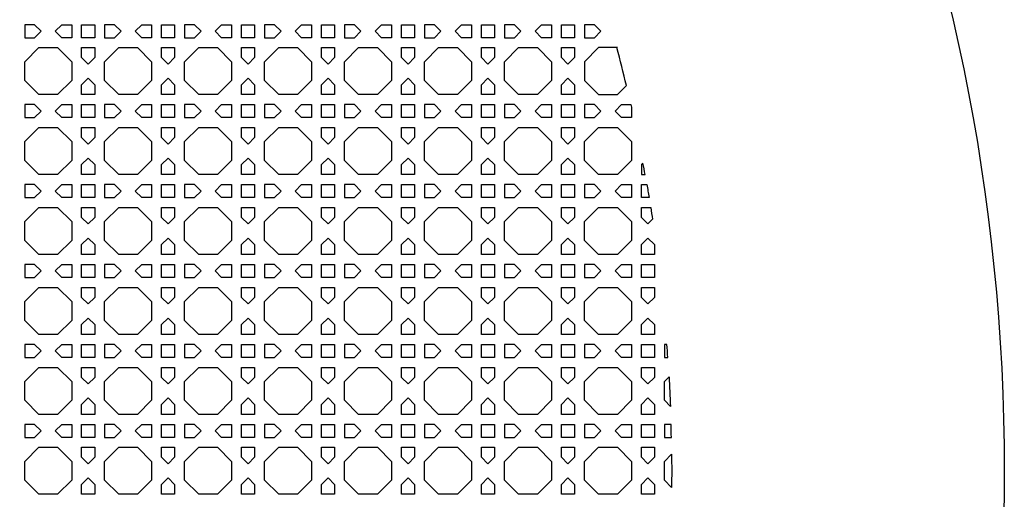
# Model space of a CAD drawing. Header units: millimetres. Extents: x 1204 to 5247, y 17 to 1217.
# Tile 48 of 53: x 4951 to 5247, y 608 to 753. Entities that reach past the tile are written whole.
import ezdxf

# ---------------------------------------------------------------- set-up
doc = ezdxf.new("R2010")
doc.units = ezdxf.units.MM
doc.header["$LTSCALE"] = 50
doc.layers.add('PATTERN', color=252, linetype='Continuous', true_color=0x696969)
doc.layers.add('PERIMETRO', color=7, linetype='Continuous', true_color=0x000000)

msp = doc.modelspace()

# ---------------------------------------------------------------- linework, layer by layer
at = {"layer": 'PATTERN'}
for points in [[(4952.24, 747.31), (4955.23, 747.31), (4957.18, 749.27), (4955.23, 751.22), (4952.24, 751.22)], [(4963.38, 751.22), (4966.37, 751.22), (4966.37, 747.31), (4963.38, 747.31), (4961.43, 749.27)], [(4973.28, 751.22), (4973.28, 747.31), (4969.37, 747.31), (4969.37, 751.22)], [(4976.28, 747.31), (4979.27, 747.31), (4981.23, 749.27), (4979.27, 751.22), (4976.28, 751.22)], [(4987.42, 751.22), (4990.41, 751.22), (4990.41, 747.31), (4987.42, 747.31), (4985.47, 749.27)], [(4997.32, 751.22), (4997.32, 747.31), (4993.41, 747.31), (4993.41, 751.22)], [(5000.32, 747.31), (5003.31, 747.31), (5005.27, 749.27), (5003.31, 751.22), (5000.32, 751.22)], [(5011.46, 751.22), (5014.46, 751.22), (5014.46, 747.31), (5011.46, 747.31), (5009.51, 749.27)], [(5021.36, 751.22), (5021.36, 747.31), (5017.46, 747.31), (5017.46, 751.22)], [(5024.36, 747.31), (5027.36, 747.31), (5029.31, 749.27), (5027.36, 751.22), (5024.36, 751.22)], [(5035.5, 751.22), (5038.5, 751.22), (5038.5, 747.31), (5035.5, 747.31), (5033.55, 749.27)], [(5045.4, 751.22), (5045.4, 747.31), (5041.5, 747.31), (5041.5, 751.22)], [(5048.4, 747.31), (5051.4, 747.31), (5053.35, 749.27), (5051.4, 751.22), (5048.4, 751.22)], [(5059.55, 751.22), (5062.54, 751.22), (5062.54, 747.31), (5059.55, 747.31), (5057.59, 749.27)], [(5069.45, 751.22), (5069.45, 747.31), (5065.54, 747.31), (5065.54, 751.22)], [(5072.45, 747.31), (5075.44, 747.31), (5077.39, 749.27), (5075.44, 751.22), (5072.45, 751.22)], [(5083.59, 751.22), (5086.58, 751.22), (5086.58, 747.31), (5083.59, 747.31), (5081.63, 749.27)], [(5093.49, 751.22), (5093.49, 747.31), (5089.58, 747.31), (5089.58, 751.22)], [(5096.49, 747.31), (5099.48, 747.31), (5101.43, 749.27), (5099.48, 751.22), (5096.49, 751.22)], [(5107.63, 751.22), (5110.62, 751.22), (5110.62, 747.31), (5107.63, 747.31), (5105.68, 749.27)], [(5117.53, 747.31), (5113.62, 747.31), (5113.62, 751.22), (5117.53, 751.22)], [(5123.52, 751.22), (5120.53, 751.22), (5120.53, 747.31), (5123.52, 747.31), (5125.48, 749.27)], [(4962.14, 744.31), (4966.37, 740.08), (4966.37, 734.41), (4962.14, 730.18), (4956.47, 730.18), (4952.24, 734.41), (4952.24, 740.08), (4956.47, 744.31)], [(4969.37, 741.32), (4969.37, 744.31), (4973.28, 744.31), (4973.28, 741.32), (4971.33, 739.37)], [(4986.18, 744.31), (4990.41, 740.08), (4990.41, 734.41), (4986.18, 730.18), (4980.52, 730.18), (4976.28, 734.41), (4976.28, 740.08), (4980.52, 744.31)], [(4993.41, 741.32), (4993.41, 744.31), (4997.32, 744.31), (4997.32, 741.32), (4995.37, 739.37)], [(5010.22, 744.31), (5014.46, 740.08), (5014.46, 734.41), (5010.22, 730.18), (5004.56, 730.18), (5000.32, 734.41), (5000.32, 740.08), (5004.56, 744.31)], [(5017.46, 741.32), (5017.46, 744.31), (5021.36, 744.31), (5021.36, 741.32), (5019.41, 739.37)], [(5034.26, 744.31), (5038.5, 740.08), (5038.5, 734.41), (5034.26, 730.18), (5028.6, 730.18), (5024.36, 734.41), (5024.36, 740.08), (5028.6, 744.31)], [(5041.5, 741.32), (5041.5, 744.31), (5045.4, 744.31), (5045.4, 741.32), (5043.45, 739.37)], [(5058.3, 744.31), (5062.54, 740.08), (5062.54, 734.41), (5058.3, 730.18), (5052.64, 730.18), (5048.4, 734.41), (5048.4, 740.08), (5052.64, 744.31)], [(5065.54, 741.32), (5065.54, 744.31), (5069.45, 744.31), (5069.45, 741.32), (5067.49, 739.37)], [(5082.35, 744.31), (5086.58, 740.08), (5086.58, 734.41), (5082.35, 730.18), (5076.68, 730.18), (5072.45, 734.41), (5072.45, 740.08), (5076.68, 744.31)], [(5089.58, 741.32), (5089.58, 744.31), (5093.49, 744.31), (5093.49, 741.32), (5091.53, 739.37)], [(5106.39, 744.31), (5110.62, 740.08), (5110.62, 734.41), (5106.39, 730.18), (5100.72, 730.18), (5096.49, 734.41), (5096.49, 740.08), (5100.72, 744.31)], [(5113.62, 741.32), (5113.62, 744.31), (5117.53, 744.31), (5117.53, 741.32), (5115.58, 739.37)], [(4973.28, 733.17), (4973.28, 730.18), (4969.37, 730.18), (4969.37, 733.17), (4971.33, 735.12)], [(4997.32, 733.17), (4997.32, 730.18), (4993.41, 730.18), (4993.41, 733.17), (4995.37, 735.12)], [(5021.36, 733.17), (5021.36, 730.18), (5017.46, 730.18), (5017.46, 733.17), (5019.41, 735.12)], [(5045.4, 733.17), (5045.4, 730.18), (5041.5, 730.18), (5041.5, 733.17), (5043.45, 735.12)], [(5069.45, 733.17), (5069.45, 730.18), (5065.54, 730.18), (5065.54, 733.17), (5067.49, 735.12)], [(5093.49, 733.17), (5093.49, 730.18), (5089.58, 730.18), (5089.58, 733.17), (5091.53, 735.12)], [(5117.53, 733.17), (5117.53, 730.18), (5113.62, 730.18), (5113.62, 733.17), (5115.58, 735.12)], [(4952.24, 723.27), (4955.23, 723.27), (4957.18, 725.23), (4955.23, 727.18), (4952.24, 727.18)], [(4963.38, 727.18), (4966.37, 727.18), (4966.37, 723.27), (4963.38, 723.27), (4961.43, 725.23)], [(4973.28, 727.18), (4973.28, 723.27), (4969.37, 723.27), (4969.37, 727.18)], [(4976.28, 723.27), (4979.27, 723.27), (4981.23, 725.23), (4979.27, 727.18), (4976.28, 727.18)], [(4987.42, 727.18), (4990.41, 727.18), (4990.41, 723.27), (4987.42, 723.27), (4985.47, 725.23)], [(4997.32, 727.18), (4997.32, 723.27), (4993.41, 723.27), (4993.41, 727.18)], [(5000.32, 723.27), (5003.31, 723.27), (5005.27, 725.23), (5003.31, 727.18), (5000.32, 727.18)], [(5011.46, 727.18), (5014.46, 727.18), (5014.46, 723.27), (5011.46, 723.27), (5009.51, 725.23)], [(5021.36, 727.18), (5021.36, 723.27), (5017.46, 723.27), (5017.46, 727.18)], [(5024.36, 723.27), (5027.36, 723.27), (5029.31, 725.23), (5027.36, 727.18), (5024.36, 727.18)], [(5035.5, 727.18), (5038.5, 727.18), (5038.5, 723.27), (5035.5, 723.27), (5033.55, 725.23)], [(5045.4, 727.18), (5045.4, 723.27), (5041.5, 723.27), (5041.5, 727.18)], [(5048.4, 723.27), (5051.4, 723.27), (5053.35, 725.23), (5051.4, 727.18), (5048.4, 727.18)], [(5059.55, 727.18), (5062.54, 727.18), (5062.54, 723.27), (5059.55, 723.27), (5057.59, 725.23)], [(5069.45, 727.18), (5069.45, 723.27), (5065.54, 723.27), (5065.54, 727.18)], [(5072.45, 723.27), (5075.44, 723.27), (5077.39, 725.23), (5075.44, 727.18), (5072.45, 727.18)], [(5083.59, 727.18), (5086.58, 727.18), (5086.58, 723.27), (5083.59, 723.27), (5081.63, 725.23)], [(5093.49, 727.18), (5093.49, 723.27), (5089.58, 723.27), (5089.58, 727.18)], [(5096.49, 723.27), (5099.48, 723.27), (5101.43, 725.23), (5099.48, 727.18), (5096.49, 727.18)], [(5107.63, 727.18), (5110.62, 727.18), (5110.62, 723.27), (5107.63, 723.27), (5105.68, 725.23)], [(5117.53, 723.27), (5113.62, 723.27), (5113.62, 727.18), (5117.53, 727.18)], [(5120.53, 723.27), (5123.52, 723.27), (5125.48, 725.23), (5123.52, 727.18), (5120.53, 727.18)], [(4962.14, 720.27), (4966.37, 716.04), (4966.37, 710.37), (4962.14, 706.14), (4956.47, 706.14), (4952.24, 710.37), (4952.24, 716.04), (4956.47, 720.27)], [(4969.37, 717.28), (4969.37, 720.27), (4973.28, 720.27), (4973.28, 717.28), (4971.33, 715.33)], [(4986.18, 720.27), (4990.41, 716.04), (4990.41, 710.37), (4986.18, 706.14), (4980.52, 706.14), (4976.28, 710.37), (4976.28, 716.04), (4980.52, 720.27)], [(4993.41, 717.28), (4993.41, 720.27), (4997.32, 720.27), (4997.32, 717.28), (4995.37, 715.33)], [(5010.22, 720.27), (5014.46, 716.04), (5014.46, 710.37), (5010.22, 706.14), (5004.56, 706.14), (5000.32, 710.37), (5000.32, 716.04), (5004.56, 720.27)], [(5017.46, 717.28), (5017.46, 720.27), (5021.36, 720.27), (5021.36, 717.28), (5019.41, 715.33)], [(5034.26, 720.27), (5038.5, 716.04), (5038.5, 710.37), (5034.26, 706.14), (5028.6, 706.14), (5024.36, 710.37), (5024.36, 716.04), (5028.6, 720.27)], [(5041.5, 717.28), (5041.5, 720.27), (5045.4, 720.27), (5045.4, 717.28), (5043.45, 715.33)], [(5058.3, 720.27), (5062.54, 716.04), (5062.54, 710.37), (5058.3, 706.14), (5052.64, 706.14), (5048.4, 710.37), (5048.4, 716.04), (5052.64, 720.27)], [(5065.54, 717.28), (5065.54, 720.27), (5069.45, 720.27), (5069.45, 717.28), (5067.49, 715.33)], [(5082.35, 720.27), (5086.58, 716.04), (5086.58, 710.37), (5082.35, 706.14), (5076.68, 706.14), (5072.45, 710.37), (5072.45, 716.04), (5076.68, 720.27)], [(5089.58, 717.28), (5089.58, 720.27), (5093.49, 720.27), (5093.49, 717.28), (5091.53, 715.33)], [(5106.39, 720.27), (5110.62, 716.04), (5110.62, 710.37), (5106.39, 706.14), (5100.72, 706.14), (5096.49, 710.37), (5096.49, 716.04), (5100.72, 720.27)], [(5113.62, 717.28), (5113.62, 720.27), (5117.53, 720.27), (5117.53, 717.28), (5115.58, 715.33)], [(5130.43, 720.27), (5134.66, 716.04), (5134.66, 710.37), (5130.43, 706.14), (5124.77, 706.14), (5120.53, 710.37), (5120.53, 716.04), (5124.77, 720.27)], [(4973.28, 709.13), (4973.28, 706.14), (4969.37, 706.14), (4969.37, 709.13), (4971.33, 711.08)], [(4997.32, 709.13), (4997.32, 706.14), (4993.41, 706.14), (4993.41, 709.13), (4995.37, 711.08)], [(5021.36, 709.13), (5021.36, 706.14), (5017.46, 706.14), (5017.46, 709.13), (5019.41, 711.08)], [(5045.4, 709.13), (5045.4, 706.14), (5041.5, 706.14), (5041.5, 709.13), (5043.45, 711.08)], [(5069.45, 709.13), (5069.45, 706.14), (5065.54, 706.14), (5065.54, 709.13), (5067.49, 711.08)], [(5093.49, 709.13), (5093.49, 706.14), (5089.58, 706.14), (5089.58, 709.13), (5091.53, 711.08)], [(5117.53, 709.13), (5117.53, 706.14), (5113.62, 706.14), (5113.62, 709.13), (5115.58, 711.08)], [(4952.24, 699.23), (4955.23, 699.23), (4957.18, 701.18), (4955.23, 703.14), (4952.24, 703.14)], [(4963.38, 703.14), (4966.37, 703.14), (4966.37, 699.23), (4963.38, 699.23), (4961.43, 701.18)], [(4973.28, 703.14), (4973.28, 699.23), (4969.37, 699.23), (4969.37, 703.14)], [(4976.28, 699.23), (4979.27, 699.23), (4981.23, 701.18), (4979.27, 703.14), (4976.28, 703.14)], [(4987.42, 703.14), (4990.41, 703.14), (4990.41, 699.23), (4987.42, 699.23), (4985.47, 701.18)], [(4997.32, 703.14), (4997.32, 699.23), (4993.41, 699.23), (4993.41, 703.14)], [(5000.32, 699.23), (5003.31, 699.23), (5005.27, 701.18), (5003.31, 703.14), (5000.32, 703.14)], [(5011.46, 703.14), (5014.46, 703.14), (5014.46, 699.23), (5011.46, 699.23), (5009.51, 701.18)], [(5021.36, 703.14), (5021.36, 699.23), (5017.46, 699.23), (5017.46, 703.14)], [(5024.36, 699.23), (5027.36, 699.23), (5029.31, 701.18), (5027.36, 703.14), (5024.36, 703.14)], [(5035.5, 703.14), (5038.5, 703.14), (5038.5, 699.23), (5035.5, 699.23), (5033.55, 701.18)], [(5045.4, 703.14), (5045.4, 699.23), (5041.5, 699.23), (5041.5, 703.14)], [(5048.4, 699.23), (5051.4, 699.23), (5053.35, 701.18), (5051.4, 703.14), (5048.4, 703.14)], [(5059.55, 703.14), (5062.54, 703.14), (5062.54, 699.23), (5059.55, 699.23), (5057.59, 701.18)], [(5069.45, 703.14), (5069.45, 699.23), (5065.54, 699.23), (5065.54, 703.14)], [(5072.45, 699.23), (5075.44, 699.23), (5077.39, 701.18), (5075.44, 703.14), (5072.45, 703.14)], [(5083.59, 703.14), (5086.58, 703.14), (5086.58, 699.23), (5083.59, 699.23), (5081.63, 701.18)], [(5093.49, 703.14), (5093.49, 699.23), (5089.58, 699.23), (5089.58, 703.14)], [(5096.49, 699.23), (5099.48, 699.23), (5101.43, 701.18), (5099.48, 703.14), (5096.49, 703.14)], [(5107.63, 703.14), (5110.62, 703.14), (5110.62, 699.23), (5107.63, 699.23), (5105.68, 701.18)], [(5117.53, 699.23), (5113.62, 699.23), (5113.62, 703.14), (5117.53, 703.14)], [(5120.53, 699.23), (5123.52, 699.23), (5125.48, 701.18), (5123.52, 703.14), (5120.53, 703.14)], [(5131.67, 703.14), (5134.66, 703.14), (5134.66, 699.23), (5131.67, 699.23), (5129.72, 701.18)], [(4962.14, 696.23), (4966.37, 691.99), (4966.37, 686.33), (4962.14, 682.1), (4956.47, 682.1), (4952.24, 686.33), (4952.24, 691.99), (4956.47, 696.23)], [(4969.37, 693.24), (4969.37, 696.23), (4973.28, 696.23), (4973.28, 693.24), (4971.33, 691.28)], [(4986.18, 696.23), (4990.41, 691.99), (4990.41, 686.33), (4986.18, 682.1), (4980.52, 682.1), (4976.28, 686.33), (4976.28, 691.99), (4980.52, 696.23)], [(4993.41, 693.24), (4993.41, 696.23), (4997.32, 696.23), (4997.32, 693.24), (4995.37, 691.28)], [(5010.22, 696.23), (5014.46, 691.99), (5014.46, 686.33), (5010.22, 682.1), (5004.56, 682.1), (5000.32, 686.33), (5000.32, 691.99), (5004.56, 696.23)], [(5017.46, 693.24), (5017.46, 696.23), (5021.36, 696.23), (5021.36, 693.24), (5019.41, 691.28)], [(5034.26, 696.23), (5038.5, 691.99), (5038.5, 686.33), (5034.26, 682.1), (5028.6, 682.1), (5024.36, 686.33), (5024.36, 691.99), (5028.6, 696.23)], [(5041.5, 693.24), (5041.5, 696.23), (5045.4, 696.23), (5045.4, 693.24), (5043.45, 691.28)], [(5058.3, 696.23), (5062.54, 691.99), (5062.54, 686.33), (5058.3, 682.1), (5052.64, 682.1), (5048.4, 686.33), (5048.4, 691.99), (5052.64, 696.23)], [(5065.54, 693.24), (5065.54, 696.23), (5069.45, 696.23), (5069.45, 693.24), (5067.49, 691.28)], [(5082.35, 696.23), (5086.58, 691.99), (5086.58, 686.33), (5082.35, 682.1), (5076.68, 682.1), (5072.45, 686.33), (5072.45, 691.99), (5076.68, 696.23)], [(5089.58, 693.24), (5089.58, 696.23), (5093.49, 696.23), (5093.49, 693.24), (5091.53, 691.28)], [(5106.39, 696.23), (5110.62, 691.99), (5110.62, 686.33), (5106.39, 682.1), (5100.72, 682.1), (5096.49, 686.33), (5096.49, 691.99), (5100.72, 696.23)], [(5113.62, 693.24), (5113.62, 696.23), (5117.53, 696.23), (5117.53, 693.24), (5115.58, 691.28)], [(5130.43, 696.23), (5134.66, 691.99), (5134.66, 686.33), (5130.43, 682.1), (5124.77, 682.1), (5120.53, 686.33), (5120.53, 691.99), (5124.77, 696.23)], [(4973.28, 685.09), (4973.28, 682.1), (4969.37, 682.1), (4969.37, 685.09), (4971.33, 687.04)], [(4997.32, 685.09), (4997.32, 682.1), (4993.41, 682.1), (4993.41, 685.09), (4995.37, 687.04)], [(5021.36, 685.09), (5021.36, 682.1), (5017.46, 682.1), (5017.46, 685.09), (5019.41, 687.04)], [(5045.4, 685.09), (5045.4, 682.1), (5041.5, 682.1), (5041.5, 685.09), (5043.45, 687.04)], [(5069.45, 685.09), (5069.45, 682.1), (5065.54, 682.1), (5065.54, 685.09), (5067.49, 687.04)], [(5093.49, 685.09), (5093.49, 682.1), (5089.58, 682.1), (5089.58, 685.09), (5091.53, 687.04)], [(5117.53, 685.09), (5117.53, 682.1), (5113.62, 682.1), (5113.62, 685.09), (5115.58, 687.04)], [(5141.57, 685.09), (5141.57, 682.1), (5137.66, 682.1), (5137.66, 685.09), (5139.62, 687.04)], [(4952.24, 675.19), (4955.23, 675.19), (4957.18, 677.14), (4955.23, 679.1), (4952.24, 679.1)], [(4963.38, 679.1), (4966.37, 679.1), (4966.37, 675.19), (4963.38, 675.19), (4961.43, 677.14)], [(4973.28, 675.19), (4969.37, 675.19), (4969.37, 679.1), (4973.28, 679.1)], [(4976.28, 675.19), (4979.27, 675.19), (4981.23, 677.14), (4979.27, 679.1), (4976.28, 679.1)], [(4987.42, 679.1), (4990.41, 679.1), (4990.41, 675.19), (4987.42, 675.19), (4985.47, 677.14)], [(4997.32, 675.19), (4993.41, 675.19), (4993.41, 679.1), (4997.32, 679.1)], [(5000.32, 675.19), (5003.31, 675.19), (5005.27, 677.14), (5003.31, 679.1), (5000.32, 679.1)], [(5011.46, 679.1), (5014.46, 679.1), (5014.46, 675.19), (5011.46, 675.19), (5009.51, 677.14)], [(5021.36, 675.19), (5017.46, 675.19), (5017.46, 679.1), (5021.36, 679.1)], [(5024.36, 675.19), (5027.36, 675.19), (5029.31, 677.14), (5027.36, 679.1), (5024.36, 679.1)], [(5035.5, 679.1), (5038.5, 679.1), (5038.5, 675.19), (5035.5, 675.19), (5033.55, 677.14)], [(5045.4, 675.19), (5041.5, 675.19), (5041.5, 679.1), (5045.4, 679.1)], [(5048.4, 675.19), (5051.4, 675.19), (5053.35, 677.14), (5051.4, 679.1), (5048.4, 679.1)], [(5059.55, 679.1), (5062.54, 679.1), (5062.54, 675.19), (5059.55, 675.19), (5057.59, 677.14)], [(5069.45, 675.19), (5065.54, 675.19), (5065.54, 679.1), (5069.45, 679.1)], [(5072.45, 675.19), (5075.44, 675.19), (5077.39, 677.14), (5075.44, 679.1), (5072.45, 679.1)], [(5083.59, 679.1), (5086.58, 679.1), (5086.58, 675.19), (5083.59, 675.19), (5081.63, 677.14)], [(5093.49, 675.19), (5089.58, 675.19), (5089.58, 679.1), (5093.49, 679.1)], [(5096.49, 675.19), (5099.48, 675.19), (5101.43, 677.14), (5099.48, 679.1), (5096.49, 679.1)], [(5107.63, 679.1), (5110.62, 679.1), (5110.62, 675.19), (5107.63, 675.19), (5105.68, 677.14)], [(5117.53, 675.19), (5113.62, 675.19), (5113.62, 679.1), (5117.53, 679.1)], [(5120.53, 675.19), (5123.52, 675.19), (5125.48, 677.14), (5123.52, 679.1), (5120.53, 679.1)], [(5131.67, 679.1), (5134.66, 679.1), (5134.66, 675.19), (5131.67, 675.19), (5129.72, 677.14)], [(5137.66, 679.1), (5141.57, 679.1), (5141.57, 675.19), (5137.66, 675.19)], [(4962.14, 672.19), (4966.37, 667.95), (4966.37, 662.29), (4962.14, 658.05), (4956.47, 658.05), (4952.24, 662.29), (4952.24, 667.95), (4956.47, 672.19)], [(4969.37, 669.2), (4969.37, 672.19), (4973.28, 672.19), (4973.28, 669.2), (4971.33, 667.24)], [(4986.18, 672.19), (4990.41, 667.95), (4990.41, 662.29), (4986.18, 658.05), (4980.52, 658.05), (4976.28, 662.29), (4976.28, 667.95), (4980.52, 672.19)], [(4993.41, 669.2), (4993.41, 672.19), (4997.32, 672.19), (4997.32, 669.2), (4995.37, 667.24)], [(5010.22, 672.19), (5014.46, 667.95), (5014.46, 662.29), (5010.22, 658.05), (5004.56, 658.05), (5000.32, 662.29), (5000.32, 667.95), (5004.56, 672.19)], [(5017.46, 669.2), (5017.46, 672.19), (5021.36, 672.19), (5021.36, 669.2), (5019.41, 667.24)], [(5034.26, 672.19), (5038.5, 667.95), (5038.5, 662.29), (5034.26, 658.05), (5028.6, 658.05), (5024.36, 662.29), (5024.36, 667.95), (5028.6, 672.19)], [(5041.5, 669.2), (5041.5, 672.19), (5045.4, 672.19), (5045.4, 669.2), (5043.45, 667.24)], [(5058.3, 672.19), (5062.54, 667.95), (5062.54, 662.29), (5058.3, 658.05), (5052.64, 658.05), (5048.4, 662.29), (5048.4, 667.95), (5052.64, 672.19)], [(5065.54, 669.2), (5065.54, 672.19), (5069.45, 672.19), (5069.45, 669.2), (5067.49, 667.24)], [(5082.35, 672.19), (5086.58, 667.95), (5086.58, 662.29), (5082.35, 658.05), (5076.68, 658.05), (5072.45, 662.29), (5072.45, 667.95), (5076.68, 672.19)], [(5089.58, 669.2), (5089.58, 672.19), (5093.49, 672.19), (5093.49, 669.2), (5091.53, 667.24)], [(5106.39, 672.19), (5110.62, 667.95), (5110.62, 662.29), (5106.39, 658.05), (5100.72, 658.05), (5096.49, 662.29), (5096.49, 667.95), (5100.72, 672.19)], [(5113.62, 669.2), (5113.62, 672.19), (5117.53, 672.19), (5117.53, 669.2), (5115.58, 667.24)], [(5130.43, 672.19), (5134.66, 667.95), (5134.66, 662.29), (5130.43, 658.05), (5124.77, 658.05), (5120.53, 662.29), (5120.53, 667.95), (5124.77, 672.19)], [(5137.66, 669.2), (5137.66, 672.19), (5141.57, 672.19), (5141.57, 669.2), (5139.62, 667.24)], [(4973.28, 661.05), (4973.28, 658.05), (4969.37, 658.05), (4969.37, 661.05), (4971.33, 663)], [(4997.32, 661.05), (4997.32, 658.05), (4993.41, 658.05), (4993.41, 661.05), (4995.37, 663)], [(5021.36, 661.05), (5021.36, 658.05), (5017.46, 658.05), (5017.46, 661.05), (5019.41, 663)], [(5045.4, 661.05), (5045.4, 658.05), (5041.5, 658.05), (5041.5, 661.05), (5043.45, 663)], [(5069.45, 661.05), (5069.45, 658.05), (5065.54, 658.05), (5065.54, 661.05), (5067.49, 663)], [(5093.49, 661.05), (5093.49, 658.05), (5089.58, 658.05), (5089.58, 661.05), (5091.53, 663)], [(5117.53, 661.05), (5117.53, 658.05), (5113.62, 658.05), (5113.62, 661.05), (5115.58, 663)], [(5141.57, 661.05), (5141.57, 658.05), (5137.66, 658.05), (5137.66, 661.05), (5139.62, 663)], [(4952.24, 651.15), (4955.23, 651.15), (4957.18, 653.1), (4955.23, 655.05), (4952.24, 655.05)], [(4963.38, 655.05), (4966.37, 655.05), (4966.37, 651.15), (4963.38, 651.15), (4961.43, 653.1)], [(4973.28, 651.15), (4969.37, 651.15), (4969.37, 655.05), (4973.28, 655.05)], [(4976.28, 651.15), (4979.27, 651.15), (4981.23, 653.1), (4979.27, 655.05), (4976.28, 655.05)], [(4987.42, 655.05), (4990.41, 655.05), (4990.41, 651.15), (4987.42, 651.15), (4985.47, 653.1)], [(4997.32, 651.15), (4993.41, 651.15), (4993.41, 655.05), (4997.32, 655.05)], [(5000.32, 651.15), (5003.31, 651.15), (5005.27, 653.1), (5003.31, 655.05), (5000.32, 655.05)], [(5011.46, 655.05), (5014.46, 655.05), (5014.46, 651.15), (5011.46, 651.15), (5009.51, 653.1)], [(5021.36, 651.15), (5017.46, 651.15), (5017.46, 655.05), (5021.36, 655.05)], [(5024.36, 651.15), (5027.36, 651.15), (5029.31, 653.1), (5027.36, 655.05), (5024.36, 655.05)], [(5035.5, 655.05), (5038.5, 655.05), (5038.5, 651.15), (5035.5, 651.15), (5033.55, 653.1)], [(5045.4, 651.15), (5041.5, 651.15), (5041.5, 655.05), (5045.4, 655.05)], [(5048.4, 651.15), (5051.4, 651.15), (5053.35, 653.1), (5051.4, 655.05), (5048.4, 655.05)], [(5059.55, 655.05), (5062.54, 655.05), (5062.54, 651.15), (5059.55, 651.15), (5057.59, 653.1)], [(5069.45, 651.15), (5065.54, 651.15), (5065.54, 655.05), (5069.45, 655.05)], [(5072.45, 651.15), (5075.44, 651.15), (5077.39, 653.1), (5075.44, 655.05), (5072.45, 655.05)], [(5083.59, 655.05), (5086.58, 655.05), (5086.58, 651.15), (5083.59, 651.15), (5081.63, 653.1)], [(5093.49, 651.15), (5089.58, 651.15), (5089.58, 655.05), (5093.49, 655.05)], [(5096.49, 651.15), (5099.48, 651.15), (5101.43, 653.1), (5099.48, 655.05), (5096.49, 655.05)], [(5107.63, 655.05), (5110.62, 655.05), (5110.62, 651.15), (5107.63, 651.15), (5105.68, 653.1)], [(5117.53, 651.15), (5113.62, 651.15), (5113.62, 655.05), (5117.53, 655.05)], [(5120.53, 651.15), (5123.52, 651.15), (5125.48, 653.1), (5123.52, 655.05), (5120.53, 655.05)], [(5131.67, 655.05), (5134.66, 655.05), (5134.66, 651.15), (5131.67, 651.15), (5129.72, 653.1)], [(5137.66, 655.05), (5141.57, 655.05), (5141.57, 651.15), (5137.66, 651.15)], [(4962.14, 648.15), (4966.37, 643.91), (4966.37, 638.25), (4962.14, 634.01), (4956.47, 634.01), (4952.24, 638.25), (4952.24, 643.91), (4956.47, 648.15)], [(4969.37, 645.15), (4969.37, 648.15), (4973.28, 648.15), (4973.28, 645.15), (4971.33, 643.2)], [(4986.18, 648.15), (4990.41, 643.91), (4990.41, 638.25), (4986.18, 634.01), (4980.52, 634.01), (4976.28, 638.25), (4976.28, 643.91), (4980.52, 648.15)], [(4993.41, 645.15), (4993.41, 648.15), (4997.32, 648.15), (4997.32, 645.15), (4995.37, 643.2)], [(5010.22, 648.15), (5014.46, 643.91), (5014.46, 638.25), (5010.22, 634.01), (5004.56, 634.01), (5000.32, 638.25), (5000.32, 643.91), (5004.56, 648.15)], [(5017.46, 645.15), (5017.46, 648.15), (5021.36, 648.15), (5021.36, 645.15), (5019.41, 643.2)], [(5034.26, 648.15), (5038.5, 643.91), (5038.5, 638.25), (5034.26, 634.01), (5028.6, 634.01), (5024.36, 638.25), (5024.36, 643.91), (5028.6, 648.15)], [(5041.5, 645.15), (5041.5, 648.15), (5045.4, 648.15), (5045.4, 645.15), (5043.45, 643.2)], [(5058.3, 648.15), (5062.54, 643.91), (5062.54, 638.25), (5058.3, 634.01), (5052.64, 634.01), (5048.4, 638.25), (5048.4, 643.91), (5052.64, 648.15)], [(5065.54, 645.15), (5065.54, 648.15), (5069.45, 648.15), (5069.45, 645.15), (5067.49, 643.2)], [(5082.35, 648.15), (5086.58, 643.91), (5086.58, 638.25), (5082.35, 634.01), (5076.68, 634.01), (5072.45, 638.25), (5072.45, 643.91), (5076.68, 648.15)], [(5089.58, 645.15), (5089.58, 648.15), (5093.49, 648.15), (5093.49, 645.15), (5091.53, 643.2)], [(5106.39, 648.15), (5110.62, 643.91), (5110.62, 638.25), (5106.39, 634.01), (5100.72, 634.01), (5096.49, 638.25), (5096.49, 643.91), (5100.72, 648.15)], [(5113.62, 645.15), (5113.62, 648.15), (5117.53, 648.15), (5117.53, 645.15), (5115.58, 643.2)], [(5130.43, 648.15), (5134.66, 643.91), (5134.66, 638.25), (5130.43, 634.01), (5124.77, 634.01), (5120.53, 638.25), (5120.53, 643.91), (5124.77, 648.15)], [(5137.66, 645.15), (5137.66, 648.15), (5141.57, 648.15), (5141.57, 645.15), (5139.62, 643.2)], [(4973.28, 637.01), (4973.28, 634.01), (4969.37, 634.01), (4969.37, 637.01), (4971.33, 638.96)], [(4997.32, 637.01), (4997.32, 634.01), (4993.41, 634.01), (4993.41, 637.01), (4995.37, 638.96)], [(5021.36, 637.01), (5021.36, 634.01), (5017.46, 634.01), (5017.46, 637.01), (5019.41, 638.96)], [(5045.4, 637.01), (5045.4, 634.01), (5041.5, 634.01), (5041.5, 637.01), (5043.45, 638.96)], [(5069.45, 637.01), (5069.45, 634.01), (5065.54, 634.01), (5065.54, 637.01), (5067.49, 638.96)], [(5093.49, 637.01), (5093.49, 634.01), (5089.58, 634.01), (5089.58, 637.01), (5091.53, 638.96)], [(5117.53, 637.01), (5117.53, 634.01), (5113.62, 634.01), (5113.62, 637.01), (5115.58, 638.96)], [(5141.57, 637.01), (5141.57, 634.01), (5137.66, 634.01), (5137.66, 637.01), (5139.62, 638.96)], [(4952.24, 627.11), (4955.23, 627.11), (4957.18, 629.06), (4955.23, 631.01), (4952.24, 631.01)], [(4963.38, 631.01), (4966.37, 631.01), (4966.37, 627.11), (4963.38, 627.11), (4961.43, 629.06)], [(4973.28, 627.11), (4969.37, 627.11), (4969.37, 631.01), (4973.28, 631.01)], [(4976.28, 627.11), (4979.27, 627.11), (4981.23, 629.06), (4979.27, 631.01), (4976.28, 631.01)], [(4987.42, 631.01), (4990.41, 631.01), (4990.41, 627.11), (4987.42, 627.11), (4985.47, 629.06)], [(4997.32, 627.11), (4993.41, 627.11), (4993.41, 631.01), (4997.32, 631.01)], [(5000.32, 627.11), (5003.31, 627.11), (5005.27, 629.06), (5003.31, 631.01), (5000.32, 631.01)], [(5011.46, 631.01), (5014.46, 631.01), (5014.46, 627.11), (5011.46, 627.11), (5009.51, 629.06)], [(5021.36, 627.11), (5017.46, 627.11), (5017.46, 631.01), (5021.36, 631.01)], [(5024.36, 627.11), (5027.36, 627.11), (5029.31, 629.06), (5027.36, 631.01), (5024.36, 631.01)], [(5035.5, 631.01), (5038.5, 631.01), (5038.5, 627.11), (5035.5, 627.11), (5033.55, 629.06)], [(5045.4, 627.11), (5041.5, 627.11), (5041.5, 631.01), (5045.4, 631.01)], [(5048.4, 627.11), (5051.4, 627.11), (5053.35, 629.06), (5051.4, 631.01), (5048.4, 631.01)], [(5059.55, 631.01), (5062.54, 631.01), (5062.54, 627.11), (5059.55, 627.11), (5057.59, 629.06)], [(5069.45, 627.11), (5065.54, 627.11), (5065.54, 631.01), (5069.45, 631.01)], [(5072.45, 627.11), (5075.44, 627.11), (5077.39, 629.06), (5075.44, 631.01), (5072.45, 631.01)], [(5083.59, 631.01), (5086.58, 631.01), (5086.58, 627.11), (5083.59, 627.11), (5081.63, 629.06)], [(5093.49, 627.11), (5089.58, 627.11), (5089.58, 631.01), (5093.49, 631.01)], [(5096.49, 627.11), (5099.48, 627.11), (5101.43, 629.06), (5099.48, 631.01), (5096.49, 631.01)], [(5107.63, 631.01), (5110.62, 631.01), (5110.62, 627.11), (5107.63, 627.11), (5105.68, 629.06)], [(5117.53, 627.11), (5113.62, 627.11), (5113.62, 631.01), (5117.53, 631.01)], [(5120.53, 627.11), (5123.52, 627.11), (5125.48, 629.06), (5123.52, 631.01), (5120.53, 631.01)], [(5131.67, 631.01), (5134.66, 631.01), (5134.66, 627.11), (5131.67, 627.11), (5129.72, 629.06)], [(5137.66, 631.01), (5141.57, 631.01), (5141.57, 627.11), (5137.66, 627.11)], [(4966.37, 614.21), (4962.14, 609.97), (4956.47, 609.97), (4952.24, 614.21), (4952.24, 619.87), (4956.47, 624.11), (4962.14, 624.11), (4966.37, 619.87)], [(4969.37, 621.11), (4969.37, 624.11), (4973.28, 624.11), (4973.28, 621.11), (4971.33, 619.16)], [(4990.41, 614.21), (4986.18, 609.97), (4980.52, 609.97), (4976.28, 614.21), (4976.28, 619.87), (4980.52, 624.11), (4986.18, 624.11), (4990.41, 619.87)], [(4993.41, 621.11), (4993.41, 624.11), (4997.32, 624.11), (4997.32, 621.11), (4995.37, 619.16)], [(5014.46, 614.21), (5010.22, 609.97), (5004.56, 609.97), (5000.32, 614.21), (5000.32, 619.87), (5004.56, 624.11), (5010.22, 624.11), (5014.46, 619.87)], [(5017.46, 621.11), (5017.46, 624.11), (5021.36, 624.11), (5021.36, 621.11), (5019.41, 619.16)], [(5038.5, 614.21), (5034.26, 609.97), (5028.6, 609.97), (5024.36, 614.21), (5024.36, 619.87), (5028.6, 624.11), (5034.26, 624.11), (5038.5, 619.87)], [(5041.5, 621.11), (5041.5, 624.11), (5045.4, 624.11), (5045.4, 621.11), (5043.45, 619.16)], [(5062.54, 614.21), (5058.3, 609.97), (5052.64, 609.97), (5048.4, 614.21), (5048.4, 619.87), (5052.64, 624.11), (5058.3, 624.11), (5062.54, 619.87)], [(5065.54, 621.11), (5065.54, 624.11), (5069.45, 624.11), (5069.45, 621.11), (5067.49, 619.16)], [(5086.58, 614.21), (5082.35, 609.97), (5076.68, 609.97), (5072.45, 614.21), (5072.45, 619.87), (5076.68, 624.11), (5082.35, 624.11), (5086.58, 619.87)], [(5089.58, 621.11), (5089.58, 624.11), (5093.49, 624.11), (5093.49, 621.11), (5091.53, 619.16)], [(5106.39, 624.11), (5110.62, 619.87), (5110.62, 614.21), (5106.39, 609.97), (5100.72, 609.97), (5096.49, 614.21), (5096.49, 619.87), (5100.72, 624.11)], [(5113.62, 621.11), (5113.62, 624.11), (5117.53, 624.11), (5117.53, 621.11), (5115.58, 619.16)], [(5130.43, 624.11), (5134.66, 619.87), (5134.66, 614.21), (5130.43, 609.97), (5124.77, 609.97), (5120.53, 614.21), (5120.53, 619.87), (5124.77, 624.11)], [(5137.66, 621.11), (5137.66, 624.11), (5141.57, 624.11), (5141.57, 621.11), (5139.62, 619.16)], [(4973.28, 612.96), (4973.28, 609.97), (4969.37, 609.97), (4969.37, 612.96), (4971.33, 614.92)], [(4997.32, 612.96), (4997.32, 609.97), (4993.41, 609.97), (4993.41, 612.96), (4995.37, 614.92)], [(5021.36, 612.96), (5021.36, 609.97), (5017.46, 609.97), (5017.46, 612.96), (5019.41, 614.92)], [(5045.4, 609.97), (5041.5, 609.97), (5041.5, 612.96), (5043.45, 614.92), (5045.4, 612.96)], [(5069.45, 609.97), (5065.54, 609.97), (5065.54, 612.96), (5067.49, 614.92), (5069.45, 612.96)], [(5093.49, 609.97), (5089.58, 609.97), (5089.58, 612.96), (5091.53, 614.92), (5093.49, 612.96)], [(5115.58, 614.92), (5117.53, 612.96), (5117.53, 609.97), (5113.62, 609.97), (5113.62, 612.96)], [(5139.62, 614.92), (5141.57, 612.96), (5141.57, 609.97), (5137.66, 609.97), (5137.66, 612.96)]]:
    msp.add_lwpolyline(points, close=True, dxfattribs=at)
for points in [[(5130.43, 744.31), (5124.77, 744.31), (5120.53, 740.08), (5120.53, 734.41), (5124.77, 730.18), (5130.43, 730.18), (5133.15, 732.9)], [(5134.66, 726.37), (5134.66, 723.27), (5131.67, 723.27), (5129.72, 725.23), (5131.67, 727.18), (5134.48, 727.18)], [(5138.12, 709.59), (5137.66, 709.13), (5137.66, 706.14), (5138.76, 706.14)], [(5139.96, 699.23), (5137.66, 699.23), (5137.66, 703.14), (5139.3, 703.14)], [(5141.01, 692.68), (5139.62, 691.28), (5137.66, 693.24), (5137.66, 696.23), (5140.45, 696.23)], [(5145.32, 655.05), (5144.57, 655.05), (5144.57, 651.15), (5145.6, 651.15)], [(5146.39, 636.43), (5144.57, 638.25), (5144.57, 643.91), (5145.97, 645.31)], [(5146.57, 631.01), (5144.57, 631.01), (5144.57, 627.11), (5146.66, 627.11)], [(5146.74, 612.04), (5144.57, 614.21), (5144.57, 619.87), (5146.74, 622.04)]]:
    msp.add_lwpolyline(points, dxfattribs=at)
for start, end in [(13.3991, 14.747), (10.2648, 10.6672), (3.9117, 4.3605), (1.1538, 1.6015)]:
    msp.add_arc((4646.76, 617.04), 500, start, end, dxfattribs=at)
at = {"layer": 'PATTERN', "extrusion": (0, 0, -1)}
for start, end in [(167.2745, 167.3693), (170.0844, 170.5385), (170.8868, 171.299), (176.759, 177.7773), (179.4269, 180.5731)]:
    msp.add_arc((-4646.76, 617.04), 500, start, end, dxfattribs=at)
at = {"layer": 'PERIMETRO'}
msp.add_circle((4646.76, 617.04), 600, dxfattribs=at)

doc.saveas('drawing.dxf')
